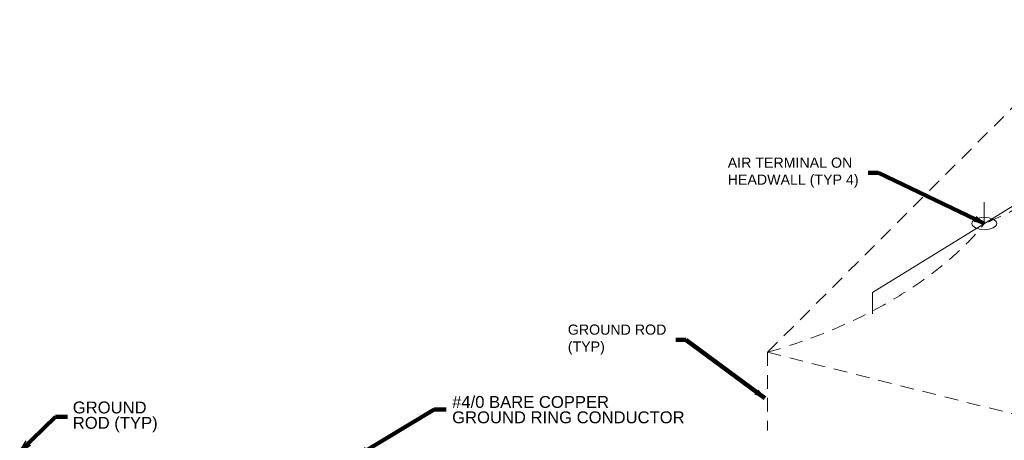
# Model space of a CAD drawing. Header units: inches. Extents: x -2066 to 3484, y -1008 to 3502.
# Tile 8 of 11: x -69 to 726, y 1422 to 1762. Entities that reach past the tile are written whole.
import ezdxf

# ---------------------------------------------------------------- set-up
doc = ezdxf.new("R2010")
doc.units = ezdxf.units.IN
doc.header["$LTSCALE"] = 25
doc.header["$MEASUREMENT"] = 0
doc.linetypes.add('DGN Style 2', pattern=[0.737877, 0.442726, -0.295151])
doc.layers.add('E-GRND-CIRC', color=4, linetype='Continuous', lineweight=40)
doc.layers.add('SC Text', color=7, linetype='Continuous', lineweight=0)
doc.styles.add('Notes', font='arial.ttf', dxfattribs={"height": 0.098425})
doc.styles.add('Notes_0', font='arial.ttf')
doc.styles.add('Title Block - General', font='arial.ttf', dxfattribs={"height": 0.12})
doc.dimstyles.new('EAST', dxfattribs={"dimtxt": 9.8425, "dimasz": 9.8425, "dimexe": 4.92125, "dimexo": 4.92125, "dimgap": 4.92125, "dimtad": 1, "dimdec": 0, "dimzin": 11, "dimdsep": 46, "dimlunit": 3, "dimtxsty": 'Notes_0', "dimblk": 'TerminatorOpen_0.5', "dimcen": 0.09, "dimclrd": 1, "dimadec": 4, "dimazin": 3, "dimtfac": 1, "dimtdec": 0, "dimtofl": 0, "dimtmove": 0, "dimatfit": 1, "dimldrblk": 'TerminatorOpen_0.5', "dimfxl": 1, "dimfrac": 2, "dimtolj": 1, "dimtzin": 11, "dimlwd": 30, "dimarcsym": 0})

# ---------------------------------------------------------------- blocks, each defined once
blk = doc.blocks.new('TerminatorOpen_0.5')
at = {"color": 0, "linetype": 'ByBlock', "lineweight": -2}
for q in [(-1, 0.25), (-1, 0), (-1, -0.25)]:
    blk.add_line((0, 0), q, dxfattribs=at)

msp = doc.modelspace()

# ---------------------------------------------------------------- linework, layer by layer
at = {"layer": 'E-GRND-CIRC', "color": 7, "linetype": 'DGN Style 2', "lineweight": 0}
for p, q in [((804.34, 1762.31, -104.84), (535.27, 1493.45, 359.19)), ((535.27, 1493.45, 359.19), (1250.32, 1313.6, 669.61)), ((535.27, 1493.45, 359.19), (535.27, 1430.34, 322.62))]:
    msp.add_line(p, q, dxfattribs=at)
at = {"layer": 'E-GRND-CIRC', "color": 7, "linetype": 'Continuous', "lineweight": 0}
for p, q in [((620.09, 1541.7, 315.81), (800.52, 1653.37, 485.13)), ((710.31, 1597.54, 400.47), (710.31, 1614.84, 410.5)), ((620.09, 1524.4, 305.78), (620.09, 1541.7, 315.81))]:
    msp.add_line(p, q, dxfattribs=at)
at = {"layer": 'E-GRND-CIRC', "color": 7, "linetype": 'Continuous', "lineweight": 0, "extrusion": (0, 0.865262, 0.50132)}
msp.add_circle((-710.31, -454.36, 1583.05), 10, dxfattribs=at)
at = {"layer": 'E-GRND-CIRC', "color": 7, "linetype": 'DGN Style 2', "lineweight": 0}
for points in [[(800.52, 1653.37, 485.13), (771.05, 1621.93, 492.58), (710.31, 1597.54, 400.47), (710.31, 1597.54, 400.47)], [(535.27, 1493.45, 359.19), (663.37, 1530.01, 338.6), (710.31, 1597.54, 400.47), (710.31, 1597.54, 400.47)]]:
    msp.add_open_spline(points, degree=3, dxfattribs=at)

# ---------------------------------------------------------------- texts
at = {"layer": 'SC Text', "color": 7, "linetype": 'Continuous', "lineweight": 0, "char_height": 8.2025, "attachment_point": 1, "style": 'Notes'}
for s, insert in [('AIR TERMINAL ON \\PHEADWALL (TYP 4)', (503.14, 1650.82, 400.47)), ('GROUND ROD \\P(TYP)', (374.01, 1515.87, 400.47))]:
    msp.add_mtext(s, dxfattribs=dict(at, insert=insert))
at = {"layer": 'SC Text', "linetype": 'DGN Style 2', "char_height": 9.6, "attachment_point": 1, "line_spacing_factor": 0.776524, "style": 'Title Block - General'}
for s, insert in [('#4/0 BARE COPPER\\PGROUND RING CONDUCTOR', (280.6, 1458.11, 109.99)), ('GROUND \\PROD (TYP)', (-25.72, 1453.64, -28.22))]:
    msp.add_mtext(s, dxfattribs=dict(at, insert=insert))

# ---------------------------------------------------------------- leaders
at = {"layer": 'SC Text', "color": 1, "linetype": 'Continuous', "lineweight": 30, "annotation_type": 0, "has_hookline": 1}
for points, override, hookline_direction, text_width in [([(710.31, 1597.54, 400.47), (624.84, 1638.53, 400.47), (616.63, 1638.53, 400.47)], {"dimtxt": 8.202083, "dimasz": 8.202083, "dimgap": 8.202083, "dimtad": 0, "dimclrd": 0, "dimlwd": 65534}, 1, 104.37), ([(533.21, 1456.28, 400.47), (469.39, 1503.59, 400.47), (461.19, 1503.59, 400.47)], {"dimtxt": 8.202083, "dimasz": 8.202083, "dimgap": 8.202083, "dimtad": 0, "dimclrd": 0, "dimlwd": 65534}, 1, 78.35), ([(203.21, 1409.27, 109.99), (265.97, 1447.1, 109.99), (275.81, 1447.1, 109.99)], {"dimtad": 0, "dimclrd": 0, "dimlwd": 65534}, 0, 186.87), ([(-68.59, 1413.27, -28.22), (-39.77, 1441.3, -28.22), (-29.93, 1441.3, -28.22)], {"dimtad": 0, "dimclrd": 0, "dimlwd": 65534}, 0, 67)]:
    msp.add_leader(points, dimstyle='EAST', override=override, dxfattribs=dict(at, hookline_direction=hookline_direction, text_width=text_width))

doc.saveas('drawing.dxf')
